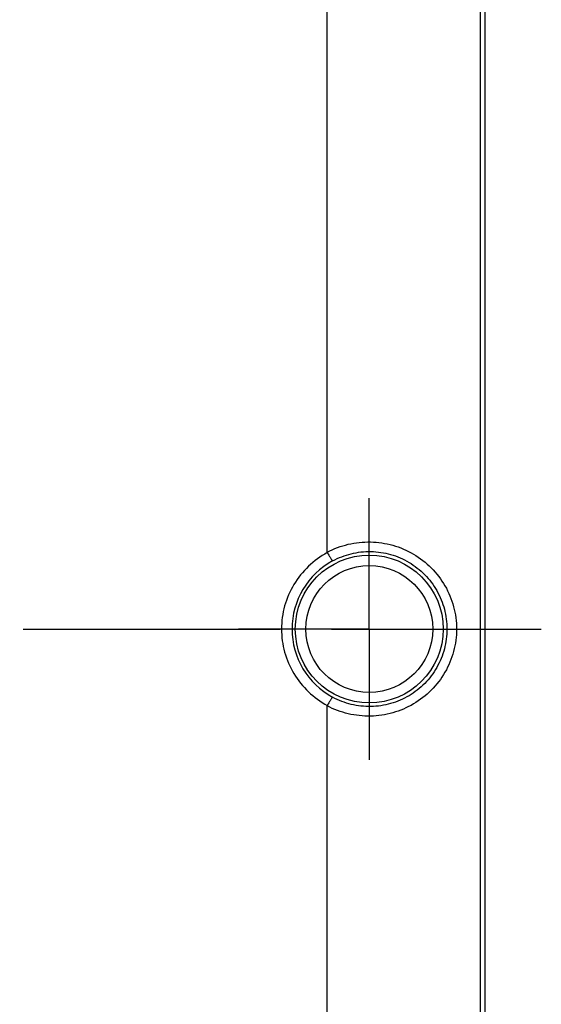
# Model space of a CAD drawing. Header units: millimetres. Extents: x 397 to 603, y 380 to 620.
# Tile 9 of 10: x 553 to 603, y 464 to 558. Entities that reach past the tile are written whole.
import ezdxf

# ---------------------------------------------------------------- set-up
doc = ezdxf.new("R2010")
doc.units = ezdxf.units.MM
doc.header["$LTSCALE"] = 65.185185
doc.linetypes.add('CENTER', pattern=[0.6, 0.375, -0.075, 0.075, -0.075])
for name, color, linetype in [('ACHSEN_S', 7, 'CONTINUOUS'), ('KOERPER', 7, 'CONTINUOUS'), ('KONST.EL_MIT_GEO', 7, 'CONTINUOUS')]:
    doc.layers.add(name, color=color, linetype=linetype)

msp = doc.modelspace()

# ---------------------------------------------------------------- linework, layer by layer
at = {"layer": 'ACHSEN_S', "color": 2, "linetype": 'CENTER'}
msp.add_line((397.134, 500), (602.866, 500), dxfattribs=at)
at = {"layer": 'KOERPER', "color": 2, "linetype": 'CENTER'}
for q in [(586.5, 512.454), (574.046, 500), (598.954, 500), (586.5, 487.546)]:
    msp.add_line((586.5, 500), q, dxfattribs=at)
at = {"layer": 'KONST.EL_MIT_GEO', "color": 7, "linetype": 'Continuous'}
for p, q in [((597.5, 615), (597.5, 385)), ((582.5, 507.31), (582.5, 590.786)), ((597.044, 589.469), (597.044, 410.531)), ((582.5, 409.214), (582.5, 492.69))]:
    msp.add_line(p, q, dxfattribs=at)
for radius in [7.034, 6.034]:
    msp.add_circle((586.5, 500), radius, dxfattribs=at)
for centre, start, end in [((586.515, 500.003), 118.35805, 180.02133), ((586.515, 499.997), 179.97867, 241.64195)]:
    msp.add_arc(centre, 7.365, start, end, dxfattribs=at)
for points, knots in [([(582.5, 507.31), (583.128, 507.643), (584.477, 508.149), (586.622, 508.376), (588.761, 508.056), (590.752, 507.206), (592.465, 505.878), (593.782, 504.155), (594.611, 502.152), (594.8, 500.715), (594.8, 500)], [0, 0, 0, 0, 0.124482, 0.249149, 0.37405, 0.499139, 0.624328, 0.74955, 0.874776, 1, 1, 1, 1]), ([(582.51, 507.269), (581.859, 506.918), (580.645, 506.038), (579.242, 504.288), (578.353, 502.227), (578.15, 500.74), (578.15, 500)], [0, 0, 0, 0, 0.249947, 0.499873, 0.749888, 1, 1, 1, 1]), ([(582.51, 507.269), (582.539, 507.216), (582.596, 507.113), (582.681, 506.965), (582.762, 506.83), (582.835, 506.713), (582.898, 506.618), (582.944, 506.555), (582.974, 506.517), (582.992, 506.499), (583.005, 506.488), (583.013, 506.484), (583.017, 506.484)], [0, 0, 0, 0, 0.192734, 0.376598, 0.545462, 0.693713, 0.816472, 0.909791, 0.944507, 0.970977, 0.989239, 1, 1, 1, 1]), ([(583.017, 506.484), (583.57, 506.784), (584.761, 507.245), (586.662, 507.456), (588.559, 507.175), (590.323, 506.415), (591.836, 505.227), (592.995, 503.691), (593.723, 501.91), (593.888, 500.634), (593.888, 500)], [0, 0, 0, 0, 0.124322, 0.248877, 0.37374, 0.498851, 0.624097, 0.749391, 0.874695, 1, 1, 1, 1]), ([(578.15, 500), (578.15, 499.26), (578.353, 497.773), (579.242, 495.712), (580.645, 493.961), (581.859, 493.082), (582.51, 492.731)], [0, 0, 0, 0, 0.250115, 0.500131, 0.750061, 1, 1, 1, 1]), ([(594.8, 500), (594.8, 499.285), (594.611, 497.848), (593.782, 495.845), (592.465, 494.122), (590.752, 492.794), (588.761, 491.944), (586.622, 491.624), (584.477, 491.851), (583.128, 492.357), (582.5, 492.69)], [0, 0, 0, 0, 0.125224, 0.25045, 0.375672, 0.500861, 0.62595, 0.750851, 0.875518, 1, 1, 1, 1]), ([(593.888, 500), (593.888, 499.366), (593.723, 498.09), (592.995, 496.309), (591.836, 494.773), (590.323, 493.585), (588.559, 492.825), (586.662, 492.544), (584.761, 492.755), (583.57, 493.216), (583.017, 493.516)], [0, 0, 0, 0, 0.125305, 0.250609, 0.375903, 0.501149, 0.62626, 0.751123, 0.875678, 1, 1, 1, 1]), ([(583.017, 493.516), (583.013, 493.516), (583.005, 493.512), (582.992, 493.501), (582.974, 493.483), (582.944, 493.445), (582.898, 493.382), (582.835, 493.287), (582.762, 493.17), (582.681, 493.035), (582.596, 492.887), (582.539, 492.784), (582.51, 492.731)], [0, 0, 0, 0, 0.010761, 0.029023, 0.055493, 0.090209, 0.183528, 0.306287, 0.454538, 0.623402, 0.807266, 1, 1, 1, 1])]:
    msp.add_open_spline(points, degree=3, knots=knots, dxfattribs=at)
for points in [[(582.51, 507.269), (582.503, 507.281), (582.5, 507.296), (582.5, 507.31)], [(582.5, 492.69), (582.5, 492.704), (582.503, 492.719), (582.51, 492.731)]]:
    msp.add_open_spline(points, degree=3, dxfattribs=at)

doc.saveas('drawing.dxf')
